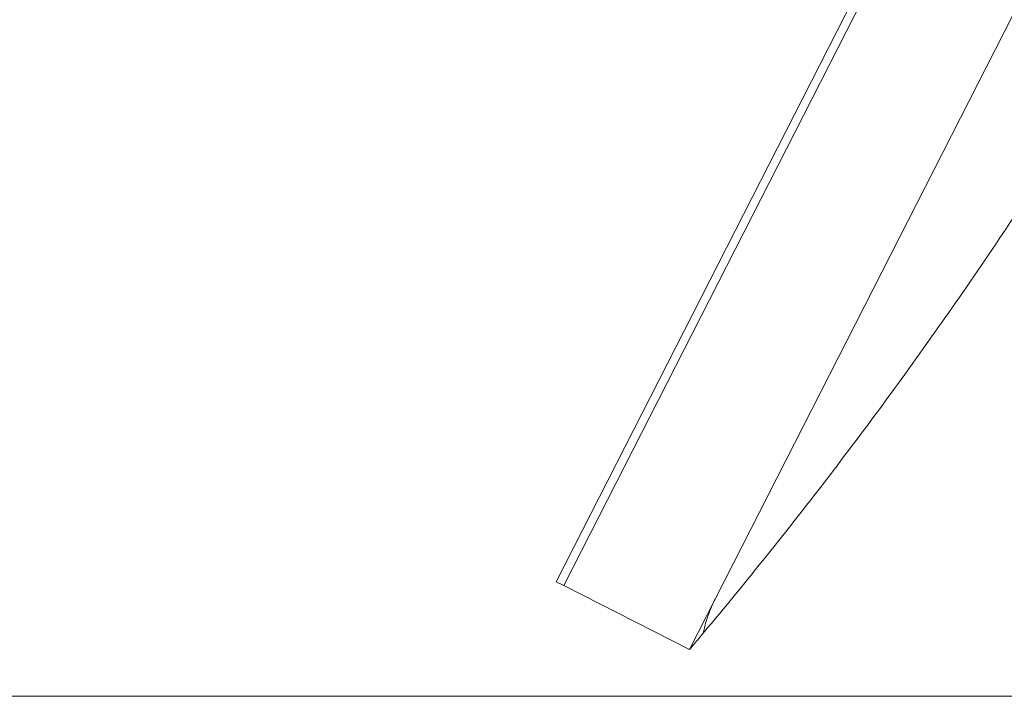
# Model space of a CAD drawing. Header units: millimetres. Extents: x 256092 to 341172, y 103077 to 145077.
# Tile 34 of 139: x 298635 to 298872, y 125289 to 125453. Entities that reach past the tile are written whole.
import ezdxf

# ---------------------------------------------------------------- set-up
doc = ezdxf.new("R2010")
doc.units = ezdxf.units.MM
doc.layers.add('MÖÖBEL', color=30, linetype='Continuous', lineweight=18)
doc.layers.add('Q-SPCQ', color=250, linetype='Continuous', lineweight=9)

# ---------------------------------------------------------------- blocks, each defined once
blk = doc.blocks.new('Speciality-Electrical-Apple-iMac - Speciality-Electrical-Apple-iMac-V56-3_ k sisustuse plaan')
at = {"layer": 'Q-SPCQ'}
for p, q in [((242.49, 0), (-242.49, 0)), ((-242.49, 0), (242.49, 0)), ((256.5, 0), (242.49, 0)), ((242.49, 0), (256.5, 0)), ((256.5, -34), (256.5, 0)), ((-242.49, -34), (242.49, -34)), ((-242.49, -34), (242.49, -34)), ((242.49, -34), (256.5, -34)), ((242.49, -34), (256.5, -34)), ((256.5, -36), (256.5, -34)), ((256.5, -34), (256.5, -36)), ((256.5, -34), (256.5, -36)), ((242.49, -36), (-242.49, -36)), ((256.5, -36), (242.49, -36)), ((256.5, -36), (252.4, -36))]:
    blk.add_line(p, q, dxfattribs=at)
blk.add_open_spline([(-251.45, 1.17), (-243.56, 2.98), (-227.73, 6.44), (-203.87, 11.11), (-179.88, 15.26), (-155.73, 18.91), (-131.37, 22.05), (-110.81, 24.24), (-96.23, 25.55), (-87.83, 26.23), (-81.46, 26.71), (-75.06, 27.16), (-68.62, 27.57), (-62.12, 27.95), (-55.53, 28.3), (-48.86, 28.61), (-42.12, 28.88), (-35.3, 29.12), (-28.41, 29.31), (-21.4, 29.47), (-14.28, 29.58), (-7.12, 29.65), (0, 29.67), (7.12, 29.65), (14.29, 29.58), (21.41, 29.47), (28.43, 29.31), (35.32, 29.12), (42.13, 28.88), (48.87, 28.61), (55.53, 28.3), (62.12, 27.95), (68.62, 27.57), (75.06, 27.16), (81.46, 26.71), (87.83, 26.23), (96.23, 25.55), (110.82, 24.24), (131.37, 22.05), (155.73, 18.91), (179.88, 15.26), (203.87, 11.11), (227.73, 6.44), (243.56, 2.98), (251.45, 1.17)], degree=3, knots=[0, 0, 0, 0, 0.05, 0.1, 0.15, 0.2, 0.25, 0.3, 0.325, 0.3375, 0.35, 0.3625, 0.375, 0.3875, 0.4, 0.4125, 0.425, 0.4375, 0.45, 0.4625, 0.475, 0.4875, 0.5, 0.5125, 0.525, 0.5375, 0.55, 0.5625, 0.575, 0.5875, 0.6, 0.6125, 0.625, 0.6375, 0.65, 0.6625, 0.675, 0.7, 0.75, 0.8, 0.85, 0.9, 0.95, 1, 1, 1, 1], dxfattribs=at)
for points in [[(242.49, 0), (243.58, 0), (245.76, 0.09), (248.84, 0.51), (250.64, 0.92), (251.45, 1.17)], [(251.45, 1.17), (250.64, 0.92), (248.84, 0.51), (245.76, 0.09), (243.58, 0), (242.49, 0)], [(255.16, 0.31), (254.29, 0.51), (253.01, 0.81), (251.45, 1.17)], [(251.45, 1.17), (253.01, 0.81), (255.57, 0.22), (256.5, 0), (256.5, 0)]]:
    blk.add_open_spline(points, degree=3, dxfattribs=at)

msp = doc.modelspace()

# ---------------------------------------------------------------- linework, layer by layer
at = {"layer": 'MÖÖBEL'}
msp.add_lwpolyline([(299101.73, 126689.47), (298541.73, 126689.47), (298541.73, 125289.47), (299101.73, 125289.47)], close=True, dxfattribs=at)

# ---------------------------------------------------------------- block references
at = {"layer": 'MÖÖBEL', "rotation": 243.0205031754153}
msp.add_blockref('Speciality-Electrical-Apple-iMac - Speciality-Electrical-Apple-iMac-V56-3_ k sisustuse plaan', (298912.4, 125529.32), dxfattribs=at)

doc.saveas('drawing.dxf')
